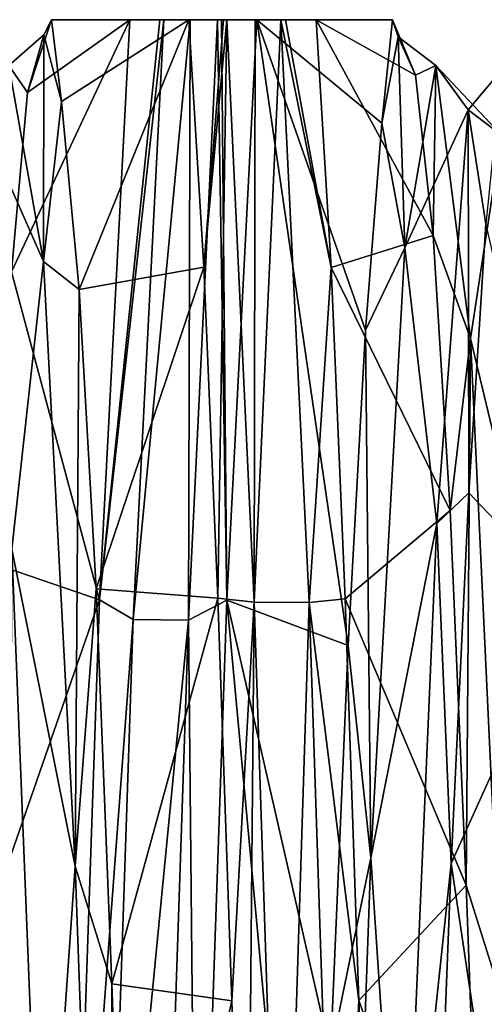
# Model space of a CAD drawing. Header units: millimetres. Extents: x -125 to 171, y -35 to 1363.
# Tile 113 of 256: x 19.02 to 20.81, y 75.67 to 79.47. Entities that reach past the tile are written whole.
import ezdxf

# ---------------------------------------------------------------- set-up
doc = ezdxf.new("R2010")
doc.units = ezdxf.units.MM
doc.header["$LTSCALE"] = 65.185185
for name, color, linetype in [('1280', 7, 'CONTINUOUS'), ('1282', 7, 'CONTINUOUS'), ('1289', 7, 'CONTINUOUS'), ('1290', 7, 'CONTINUOUS'), ('1291', 7, 'CONTINUOUS'), ('1302', 7, 'CONTINUOUS')]:
    doc.layers.add(name, color=color, linetype=linetype)

msp = doc.modelspace()

# ---------------------------------------------------------------- linework, layer by layer
at = {"layer": '1280', "linetype": 'CONTINUOUS'}
for points in [[(19.9344, 79.465, -3.9767), (20.2862, 77.0555, -6.2224), (19.8189, 77.2306, -7.2883), (19.9344, 79.465, -3.9767)], [(20.3534, 78.27, -4.4839), (20.2862, 77.0555, -6.2224), (19.9344, 79.465, -3.9767), (20.3534, 78.27, -4.4839)], [(20.4162, 79.0661, -2.5109), (20.3534, 78.27, -4.4839), (19.9344, 79.465, -3.9767), (20.4162, 79.0661, -2.5109)], [(20.4576, 79.465, -0.1109), (20.4162, 79.0661, -2.5109), (19.9344, 79.465, -3.9767), (20.4576, 79.465, -0.1109)], [(20.6138, 78.6344, 3.7346), (20.5456, 79.2514, 1.7058), (20.1634, 79.465, 3.9767), (20.6138, 78.6344, 3.7346)], [(20.1634, 79.465, 3.9767), (20.5456, 79.2514, 1.7058), (20.4576, 79.465, -0.1109), (20.1634, 79.465, 3.9767)], [(20.2209, 78.5106, 5.7418), (20.6138, 78.6344, 3.7346), (20.1634, 79.465, 3.9767), (20.2209, 78.5106, 5.7418)], [(20.4787, 79.3984, -0.41), (20.4162, 79.0661, -2.5109), (20.4576, 79.465, -0.1109), (20.4787, 79.3984, -0.41)], [(20.5456, 79.2514, 1.7058), (20.4787, 79.3984, -0.41), (20.4576, 79.465, -0.1109), (20.5456, 79.2514, 1.7058)], [(20.6798, 77.5758, 5.5772), (20.6138, 78.6344, 3.7346), (20.2209, 78.5106, 5.7418), (20.6798, 77.5758, 5.5772)], [(20.2745, 77.2354, 7.2836), (20.6798, 77.5758, 5.5772), (20.2209, 78.5106, 5.7418), (20.2745, 77.2354, 7.2836)], [(20.741, 76.1327, 7.1338), (20.6798, 77.5758, 5.5772), (20.2745, 77.2354, 7.2836), (20.741, 76.1327, 7.1338)], [(19.8189, 77.2306, -7.2883), (20.1526, 73.6301, -8.6787), (19.7036, 73.9018, -9.4961), (19.8189, 77.2306, -7.2883)], [(20.2182, 75.4829, -7.6444), (20.1526, 73.6301, -8.6787), (19.8189, 77.2306, -7.2883), (20.2182, 75.4829, -7.6444)], [(20.2862, 77.0555, -6.2224), (20.2182, 75.4829, -7.6444), (19.8189, 77.2306, -7.2883), (20.2862, 77.0555, -6.2224)], [(20.328, 75.6888, 8.5461), (20.741, 76.1327, 7.1338), (20.2745, 77.2354, 7.2836), (20.328, 75.6888, 8.5461)], [(20.8054, 74.3756, 8.3279), (20.741, 76.1327, 7.1338), (20.328, 75.6888, 8.5461), (20.8054, 74.3756, 8.3279)], [(20.3855, 73.9221, 9.4878), (20.8054, 74.3756, 8.3279), (20.328, 75.6888, 8.5461), (20.3855, 73.9221, 9.4878)]]:
    msp.add_3dface(points, dxfattribs=at)
at = {"layer": '1282', "linetype": 'CONTINUOUS'}
for points in [[(19.4449, 79.465, -3.9497), (19.3291, 77.2315, -7.2727), (18.9893, 78.4937, -4.044), (19.4449, 79.465, -3.9497)], [(19.0511, 79.1849, -2.0341), (19.4449, 79.465, -3.9497), (18.9893, 78.4937, -4.044), (19.0511, 79.1849, -2.0341)], [(19.1431, 79.465, 0.0258), (19.4449, 79.465, -3.9497), (19.0511, 79.1849, -2.0341), (19.1431, 79.465, 0.0258)], [(19.1147, 79.4071, 0.0771), (19.1431, 79.465, 0.0258), (19.0511, 79.1849, -2.0341), (19.1147, 79.4071, 0.0771)], [(19.1822, 79.1501, 2.1848), (19.1431, 79.465, 0.0258), (19.1147, 79.4071, 0.0771), (19.1822, 79.1501, 2.1848)], [(19.6726, 79.465, 3.9497), (19.1431, 79.465, 0.0258), (19.1822, 79.1501, 2.1848), (19.6726, 79.465, 3.9497)], [(19.2503, 78.4266, 4.1824), (19.6726, 79.465, 3.9497), (19.1822, 79.1501, 2.1848), (19.2503, 78.4266, 4.1824)], [(19.7303, 78.5124, 5.7205), (19.6726, 79.465, 3.9497), (19.2503, 78.4266, 4.1824), (19.7303, 78.5124, 5.7205)], [(20.8168, 78.6777, -3.6326), (21.1431, 77.2315, -7.2727), (20.7512, 77.6429, -5.4849), (20.8168, 78.6777, -3.6326)], [(18.9893, 78.4937, -4.044), (19.3291, 77.2315, -7.2727), (18.9228, 77.3703, -5.8461), (18.9893, 78.4937, -4.044)], [(19.3152, 77.2731, 5.9668), (19.7303, 78.5124, 5.7205), (19.2503, 78.4266, 4.1824), (19.3152, 77.2731, 5.9668)], [(19.784, 77.2378, 7.2665), (19.7303, 78.5124, 5.7205), (19.3152, 77.2731, 5.9668), (19.784, 77.2378, 7.2665)], [(20.7512, 77.6429, -5.4849), (21.1431, 77.2315, -7.2727), (20.683, 76.2165, -7.0607), (20.7512, 77.6429, -5.4849)], [(18.9228, 77.3703, -5.8461), (19.3291, 77.2315, -7.2727), (18.8545, 75.8693, -7.3518), (18.9228, 77.3703, -5.8461)], [(19.3762, 75.7523, 7.4438), (19.784, 77.2378, 7.2665), (19.3152, 77.2731, 5.9668), (19.3762, 75.7523, 7.4438)], [(19.3291, 77.2315, -7.2727), (19.2137, 73.9059, -9.4832), (18.8545, 75.8693, -7.3518), (19.3291, 77.2315, -7.2727)], [(19.8378, 75.6869, 8.5349), (19.784, 77.2378, 7.2665), (19.3762, 75.7523, 7.4438), (19.8378, 75.6869, 8.5349)], [(21.1431, 77.2315, -7.2727), (21.0277, 73.9059, -9.4832), (20.683, 76.2165, -7.0607), (21.1431, 77.2315, -7.2727)], [(20.683, 76.2165, -7.0607), (21.0277, 73.9059, -9.4832), (20.6159, 74.4761, -8.2742), (20.683, 76.2165, -7.0607)], [(18.8545, 75.8693, -7.3518), (19.2137, 73.9059, -9.4832), (18.7879, 74.0706, -8.481), (18.8545, 75.8693, -7.3518)], [(19.4417, 73.9367, 8.5441), (19.8378, 75.6869, 8.5349), (19.3762, 75.7523, 7.4438), (19.4417, 73.9367, 8.5441)], [(19.8955, 73.9197, 9.4774), (19.8378, 75.6869, 8.5349), (19.4417, 73.9367, 8.5441), (19.8955, 73.9197, 9.4774)]]:
    msp.add_3dface(points, dxfattribs=at)
at = {"layer": '1289', "linetype": 'CONTINUOUS'}
for points in [[(19.3291, 77.2315, -7.2727), (19.4449, 79.465, -3.9497), (19.5609, 79.465, -4.2544), (19.3291, 77.2315, -7.2727)], [(19.4586, 77.1553, -7.5241), (19.3291, 77.2315, -7.2727), (19.5758, 79.465, -4.2715), (19.4586, 77.1553, -7.5241)], [(19.5758, 79.465, -4.2715), (19.3291, 77.2315, -7.2727), (19.5609, 79.465, -4.2544), (19.5758, 79.465, -4.2715)], [(19.4586, 77.1553, -7.5241), (19.5758, 79.465, -4.2715), (19.6782, 79.465, -4.325), (19.4586, 77.1553, -7.5241)], [(19.671, 77.1533, -7.5322), (19.4586, 77.1553, -7.5241), (19.6782, 79.465, -4.325), (19.671, 77.1533, -7.5322)], [(19.7827, 79.465, -4.2821), (19.8189, 77.2306, -7.2883), (19.671, 77.1533, -7.5322), (19.7827, 79.465, -4.2821)], [(19.7827, 79.465, -4.2821), (19.671, 77.1533, -7.5322), (19.6782, 79.465, -4.325), (19.7827, 79.465, -4.2821)], [(19.799, 79.465, -4.2662), (19.8189, 77.2306, -7.2883), (19.7827, 79.465, -4.2821), (19.799, 79.465, -4.2662)], [(19.9344, 79.465, -3.9767), (19.8189, 77.2306, -7.2883), (19.799, 79.465, -4.2662), (19.9344, 79.465, -3.9767)], [(19.2137, 73.9059, -9.4832), (19.3291, 77.2315, -7.2727), (19.4586, 77.1553, -7.5241), (19.2137, 73.9059, -9.4832)], [(19.8189, 77.2306, -7.2883), (19.7036, 73.9018, -9.4961), (19.671, 77.1533, -7.5322), (19.8189, 77.2306, -7.2883)], [(19.3456, 73.8017, -9.6623), (19.2137, 73.9059, -9.4832), (19.4586, 77.1553, -7.5241), (19.3456, 73.8017, -9.6623)], [(19.3456, 73.8017, -9.6623), (19.4586, 77.1553, -7.5241), (19.671, 77.1533, -7.5322), (19.3456, 73.8017, -9.6623)], [(19.3456, 73.8017, -9.6623), (19.671, 77.1533, -7.5322), (19.5581, 73.7998, -9.6678), (19.3456, 73.8017, -9.6623)], [(19.671, 77.1533, -7.5322), (19.7036, 73.9018, -9.4961), (19.5581, 73.7998, -9.6678), (19.671, 77.1533, -7.5322)]]:
    msp.add_3dface(points, dxfattribs=at)
at = {"layer": '1290', "linetype": 'CONTINUOUS'}
for points in [[(20.4576, 79.465, -0.1109), (19.9344, 79.465, -3.9767), (19.1431, 79.465, 0.0258), (20.4576, 79.465, -0.1109)], [(20.4576, 79.465, -0.1109), (19.1431, 79.465, 0.0258), (19.6726, 79.465, 3.9497), (20.4576, 79.465, -0.1109)], [(19.1431, 79.465, 0.0258), (19.9344, 79.465, -3.9767), (19.799, 79.465, -4.2662), (19.1431, 79.465, 0.0258)], [(19.4449, 79.465, -3.9497), (19.1431, 79.465, 0.0258), (19.7827, 79.465, -4.2821), (19.4449, 79.465, -3.9497)], [(19.1431, 79.465, 0.0258), (19.799, 79.465, -4.2662), (19.7827, 79.465, -4.2821), (19.1431, 79.465, 0.0258)], [(19.4449, 79.465, -3.9497), (19.5758, 79.465, -4.2715), (19.5609, 79.465, -4.2544), (19.4449, 79.465, -3.9497)], [(19.5758, 79.465, -4.2715), (19.4449, 79.465, -3.9497), (19.6782, 79.465, -4.325), (19.5758, 79.465, -4.2715)], [(19.4449, 79.465, -3.9497), (19.7827, 79.465, -4.2821), (19.6782, 79.465, -4.325), (19.4449, 79.465, -3.9497)], [(20.4576, 79.465, -0.1109), (19.6726, 79.465, 3.9497), (19.8065, 79.465, 4.2573), (20.4576, 79.465, -0.1109)], [(19.8196, 79.465, 4.2714), (20.4576, 79.465, -0.1109), (19.8065, 79.465, 4.2573), (19.8196, 79.465, 4.2714)], [(20.1634, 79.465, 3.9767), (20.4576, 79.465, -0.1109), (19.8196, 79.465, 4.2714), (20.1634, 79.465, 3.9767)], [(19.9289, 79.465, 4.3254), (20.1634, 79.465, 3.9767), (19.8196, 79.465, 4.2714), (19.9289, 79.465, 4.3254)], [(20.0272, 79.465, 4.2827), (20.1634, 79.465, 3.9767), (19.9289, 79.465, 4.3254), (20.0272, 79.465, 4.2827)], [(20.0451, 79.465, 4.2641), (20.1634, 79.465, 3.9767), (20.0272, 79.465, 4.2827), (20.0451, 79.465, 4.2641)]]:
    msp.add_3dface(points, dxfattribs=at)
at = {"layer": '1291', "linetype": 'CONTINUOUS'}
for points in [[(19.6726, 79.465, 3.9497), (19.7303, 78.5124, 5.7205), (19.8065, 79.465, 4.2573), (19.6726, 79.465, 3.9497)], [(19.7303, 78.5124, 5.7205), (19.784, 77.2378, 7.2665), (19.8196, 79.465, 4.2714), (19.7303, 78.5124, 5.7205)], [(19.7303, 78.5124, 5.7205), (19.8196, 79.465, 4.2714), (19.8065, 79.465, 4.2573), (19.7303, 78.5124, 5.7205)], [(19.8196, 79.465, 4.2714), (19.784, 77.2378, 7.2665), (19.924, 77.2218, 7.4603), (19.8196, 79.465, 4.2714)], [(19.9289, 79.465, 4.3254), (19.8196, 79.465, 4.2714), (19.924, 77.2218, 7.4603), (19.9289, 79.465, 4.3254)], [(20.0272, 79.465, 4.2827), (19.9289, 79.465, 4.3254), (19.924, 77.2218, 7.4603), (20.0272, 79.465, 4.2827)], [(20.1368, 77.2214, 7.4669), (20.0272, 79.465, 4.2827), (19.924, 77.2218, 7.4603), (20.1368, 77.2214, 7.4669)], [(20.2209, 78.5106, 5.7418), (20.0451, 79.465, 4.2641), (20.0272, 79.465, 4.2827), (20.2209, 78.5106, 5.7418)], [(20.2209, 78.5106, 5.7418), (20.0272, 79.465, 4.2827), (20.1368, 77.2214, 7.4669), (20.2209, 78.5106, 5.7418)], [(20.2209, 78.5106, 5.7418), (20.1634, 79.465, 3.9767), (20.0451, 79.465, 4.2641), (20.2209, 78.5106, 5.7418)], [(20.2745, 77.2354, 7.2836), (20.2209, 78.5106, 5.7418), (20.1368, 77.2214, 7.4669), (20.2745, 77.2354, 7.2836)], [(19.784, 77.2378, 7.2665), (19.8378, 75.6869, 8.5349), (19.924, 77.2218, 7.4603), (19.784, 77.2378, 7.2665)], [(20.328, 75.6888, 8.5461), (20.2745, 77.2354, 7.2836), (20.1368, 77.2214, 7.4669), (20.328, 75.6888, 8.5461)], [(19.8378, 75.6869, 8.5349), (19.8955, 73.9197, 9.4774), (19.924, 77.2218, 7.4603), (19.8378, 75.6869, 8.5349)], [(19.924, 77.2218, 7.4603), (19.8955, 73.9197, 9.4774), (20.0325, 73.9375, 9.6076), (19.924, 77.2218, 7.4603)], [(20.1368, 77.2214, 7.4669), (19.924, 77.2218, 7.4603), (20.0325, 73.9375, 9.6076), (20.1368, 77.2214, 7.4669)], [(20.2452, 73.9372, 9.6126), (20.1368, 77.2214, 7.4669), (20.0325, 73.9375, 9.6076), (20.2452, 73.9372, 9.6126)], [(20.2452, 73.9372, 9.6126), (20.328, 75.6888, 8.5461), (20.1368, 77.2214, 7.4669), (20.2452, 73.9372, 9.6126)], [(20.3855, 73.9221, 9.4878), (20.328, 75.6888, 8.5461), (20.2452, 73.9372, 9.6126), (20.3855, 73.9221, 9.4878)]]:
    msp.add_3dface(points, dxfattribs=at)
at = {"layer": '1302', "linetype": 'CONTINUOUS'}
for points in [[(19.1147, 79.4071, 0.0771), (19.0511, 79.1849, -2.0341), (18.9793, 79.2882, -0.3506), (19.1147, 79.4071, 0.0771)], [(19.1124, 78.5341, 3.6829), (19.1147, 79.4071, 0.0771), (18.9793, 79.2882, -0.3506), (19.1124, 78.5341, 3.6829)], [(19.1822, 79.1501, 2.1848), (19.1147, 79.4071, 0.0771), (19.1124, 78.5341, 3.6829), (19.1822, 79.1501, 2.1848)], [(20.4162, 79.0661, -2.5109), (20.4787, 79.3984, -0.41), (20.5052, 78.587, -3.5574), (20.4162, 79.0661, -2.5109)], [(20.4787, 79.3984, -0.41), (20.5456, 79.2514, 1.7058), (20.6242, 79.2887, 0.3357), (20.4787, 79.3984, -0.41)], [(20.5052, 78.587, -3.5574), (20.4787, 79.3984, -0.41), (20.6242, 79.2887, 0.3357), (20.5052, 78.587, -3.5574)], [(19.1124, 78.5341, 3.6829), (18.9793, 79.2882, -0.3506), (18.8599, 79.1048, 1.8694), (19.1124, 78.5341, 3.6829)], [(19.0511, 79.1849, -2.0341), (18.9893, 78.4937, -4.044), (18.9793, 79.2882, -0.3506), (19.0511, 79.1849, -2.0341)], [(20.7491, 79.1178, -1.8061), (20.5052, 78.587, -3.5574), (20.6242, 79.2887, 0.3357), (20.7491, 79.1178, -1.8061)], [(20.5456, 79.2514, 1.7058), (20.6138, 78.6344, 3.7346), (20.6242, 79.2887, 0.3357), (20.5456, 79.2514, 1.7058)], [(20.6242, 79.2887, 0.3357), (20.6138, 78.6344, 3.7346), (20.7578, 78.2374, 4.3056), (20.6242, 79.2887, 0.3357)], [(20.877, 79.0201, 2.2432), (20.7491, 79.1178, -1.8061), (20.6242, 79.2887, 0.3357), (20.877, 79.0201, 2.2432)], [(20.877, 79.0201, 2.2432), (20.6242, 79.2887, 0.3357), (20.7578, 78.2374, 4.3056), (20.877, 79.0201, 2.2432)], [(20.8779, 79.2708, -1.5978), (20.8168, 78.6777, -3.6326), (20.7491, 79.1178, -1.8061), (20.8779, 79.2708, -1.5978)], [(20.877, 79.0201, 2.2432), (20.8779, 79.2708, -1.5978), (20.7491, 79.1178, -1.8061), (20.877, 79.0201, 2.2432)], [(19.2503, 78.4266, 4.1824), (19.1822, 79.1501, 2.1848), (19.1124, 78.5341, 3.6829), (19.2503, 78.4266, 4.1824)], [(19.1124, 78.5341, 3.6829), (18.8599, 79.1048, 1.8694), (18.9909, 77.4266, 5.5891), (19.1124, 78.5341, 3.6829)], [(20.7491, 79.1178, -1.8061), (20.6278, 77.5255, -5.4554), (20.5052, 78.587, -3.5574), (20.7491, 79.1178, -1.8061)], [(20.7491, 79.1178, -1.8061), (20.7512, 77.6429, -5.4849), (20.6278, 77.5255, -5.4554), (20.7491, 79.1178, -1.8061)], [(20.8168, 78.6777, -3.6326), (20.7512, 77.6429, -5.4849), (20.7491, 79.1178, -1.8061), (20.8168, 78.6777, -3.6326)], [(20.3534, 78.27, -4.4839), (20.4162, 79.0661, -2.5109), (20.5052, 78.587, -3.5574), (20.3534, 78.27, -4.4839)], [(21.0066, 77.199, 5.8796), (20.877, 79.0201, 2.2432), (20.7578, 78.2374, 4.3056), (21.0066, 77.199, 5.8796)], [(20.6138, 78.6344, 3.7346), (20.6798, 77.5758, 5.5772), (20.7578, 78.2374, 4.3056), (20.6138, 78.6344, 3.7346)], [(20.3745, 76.2383, -6.8903), (20.3534, 78.27, -4.4839), (20.5052, 78.587, -3.5574), (20.3745, 76.2383, -6.8903)], [(20.6278, 77.5255, -5.4554), (20.3745, 76.2383, -6.8903), (20.5052, 78.587, -3.5574), (20.6278, 77.5255, -5.4554)], [(19.2342, 76.2059, 6.9197), (19.1124, 78.5341, 3.6829), (18.9909, 77.4266, 5.5891), (19.2342, 76.2059, 6.9197)], [(19.2342, 76.2059, 6.9197), (19.2503, 78.4266, 4.1824), (19.1124, 78.5341, 3.6829), (19.2342, 76.2059, 6.9197)], [(19.3152, 77.2731, 5.9668), (19.2503, 78.4266, 4.1824), (19.2342, 76.2059, 6.9197), (19.3152, 77.2731, 5.9668)], [(20.2862, 77.0555, -6.2224), (20.3534, 78.27, -4.4839), (20.3745, 76.2383, -6.8903), (20.2862, 77.0555, -6.2224)], [(20.6798, 77.5758, 5.5772), (20.741, 76.1327, 7.1338), (20.7578, 78.2374, 4.3056), (20.6798, 77.5758, 5.5772)], [(20.7578, 78.2374, 4.3056), (20.741, 76.1327, 7.1338), (20.8769, 75.6996, 7.3421), (20.7578, 78.2374, 4.3056)], [(21.0066, 77.199, 5.8796), (20.7578, 78.2374, 4.3056), (20.8769, 75.6996, 7.3421), (21.0066, 77.199, 5.8796)], [(20.7512, 77.6429, -5.4849), (20.683, 76.2165, -7.0607), (20.6278, 77.5255, -5.4554), (20.7512, 77.6429, -5.4849)], [(20.6278, 77.5255, -5.4554), (20.4945, 74.4416, -8.1649), (20.3745, 76.2383, -6.8903), (20.6278, 77.5255, -5.4554)], [(20.6278, 77.5255, -5.4554), (20.683, 76.2165, -7.0607), (20.4945, 74.4416, -8.1649), (20.6278, 77.5255, -5.4554)], [(18.9909, 77.4266, 5.5891), (18.9769, 74.7821, 8.1012), (19.1097, 74.4318, 8.1702), (18.9909, 77.4266, 5.5891)], [(19.2342, 76.2059, 6.9197), (18.9909, 77.4266, 5.5891), (19.1097, 74.4318, 8.1702), (19.2342, 76.2059, 6.9197)], [(19.3762, 75.7523, 7.4438), (19.3152, 77.2731, 5.9668), (19.2342, 76.2059, 6.9197), (19.3762, 75.7523, 7.4438)], [(20.2182, 75.4829, -7.6444), (20.2862, 77.0555, -6.2224), (20.3745, 76.2383, -6.8903), (20.2182, 75.4829, -7.6444)], [(19.3616, 72.6798, 8.9001), (19.2342, 76.2059, 6.9197), (19.1097, 74.4318, 8.1702), (19.3616, 72.6798, 8.9001)], [(19.3616, 72.6798, 8.9001), (19.3762, 75.7523, 7.4438), (19.2342, 76.2059, 6.9197), (19.3616, 72.6798, 8.9001)], [(20.2481, 72.733, -8.8839), (20.2182, 75.4829, -7.6444), (20.3745, 76.2383, -6.8903), (20.2481, 72.733, -8.8839)], [(20.4945, 74.4416, -8.1649), (20.2481, 72.733, -8.8839), (20.3745, 76.2383, -6.8903), (20.4945, 74.4416, -8.1649)], [(20.683, 76.2165, -7.0607), (20.6159, 74.4761, -8.2742), (20.4945, 74.4416, -8.1649), (20.683, 76.2165, -7.0607)], [(20.741, 76.1327, 7.1338), (20.8054, 74.3756, 8.3279), (20.8769, 75.6996, 7.3421), (20.741, 76.1327, 7.1338)], [(19.4417, 73.9367, 8.5441), (19.3762, 75.7523, 7.4438), (19.3616, 72.6798, 8.9001), (19.4417, 73.9367, 8.5441)], [(20.8054, 74.3756, 8.3279), (20.8732, 72.3982, 9.0966), (20.8769, 75.6996, 7.3421), (20.8054, 74.3756, 8.3279)]]:
    msp.add_3dface(points, dxfattribs=at)

doc.saveas('drawing.dxf')
